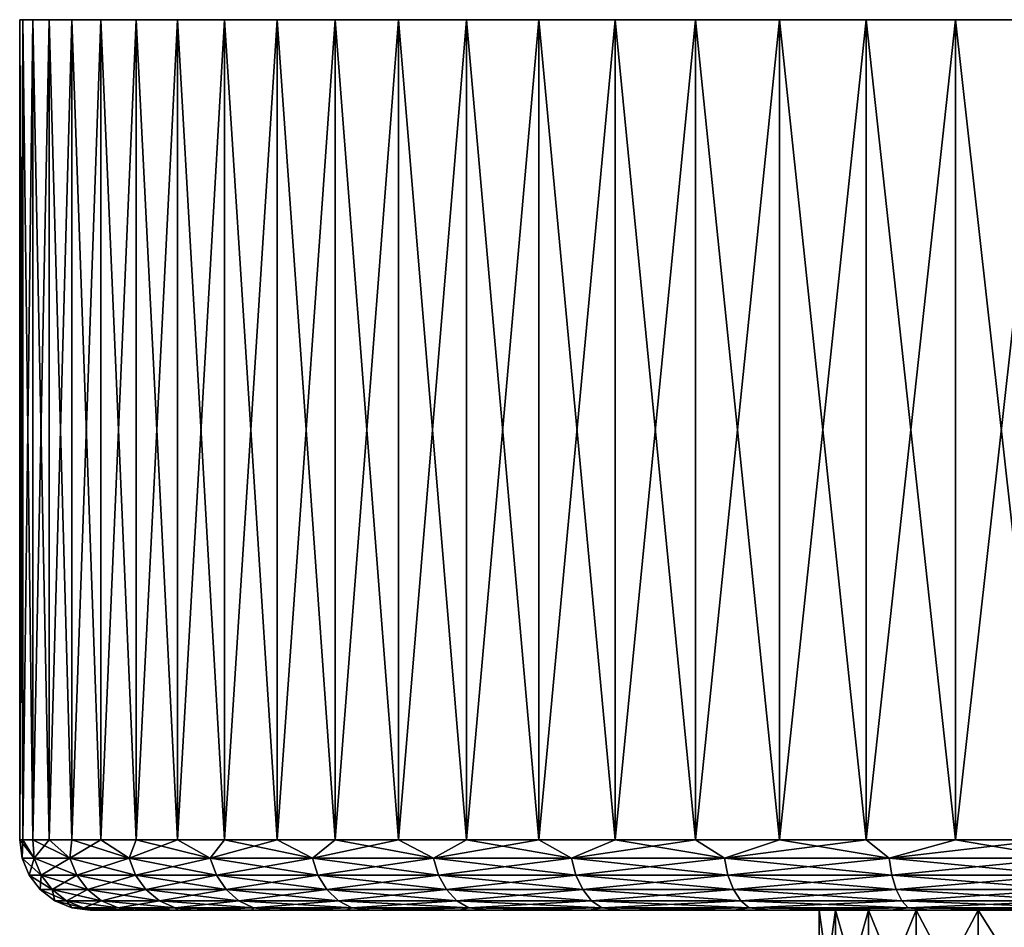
# Model space of a CAD drawing. Header units: metres. Extents: x -105 to 105, y -117 to 62.
# Tile 134 of 256: x -105 to -84, y 42 to 62. Entities that reach past the tile are written whole.
import ezdxf

# ---------------------------------------------------------------- set-up
doc = ezdxf.new("R2010")
doc.units = ezdxf.units.M
doc.layers.add('solid_509432_AD150_SW0001', color=7, linetype='CONTINUOUS')

msp = doc.modelspace()

# ---------------------------------------------------------------- linework, layer by layer
at = {"layer": 'solid_509432_AD150_SW0001'}
for points in [[(-104.930061, 61.700001, 2.497276), (-104.930061, 61.700001, -1.597273), (-105, 61.700001, 0.45)], [(-105, 44.200001, 0.45), (-105, 61.700001, 0.45), (-104.930061, 61.700001, -1.597273)], [(-104.930061, 44.200001, 2.497272), (-104.930061, 61.700001, 2.497276), (-105, 61.700001, 0.45)], [(-104.930061, 44.200001, 2.497272), (-105, 61.700001, 0.45), (-105, 44.200001, 0.45)], [(-105, 44.200001, 0.45), (-104.930061, 61.700001, -1.597273), (-104.930061, 44.200001, -1.597285)], [(-104.720581, 61.700001, 4.535006), (-104.720581, 61.700001, -3.635001), (-104.930061, 61.700001, -1.597273)], [(-104.930061, 44.200001, -1.597285), (-104.930061, 61.700001, -1.597273), (-104.720581, 61.700001, -3.635001)], [(-104.930061, 61.700001, 2.497276), (-104.720581, 61.700001, 4.535006), (-104.930061, 61.700001, -1.597273)], [(-104.930061, 44.200001, -1.597285), (-104.720581, 61.700001, -3.635001), (-104.720573, 44.200001, -3.635012)], [(-104.720581, 44.200001, 4.534999), (-104.720581, 61.700001, 4.535006), (-104.930061, 61.700001, 2.497276)], [(-104.930061, 44.200001, 2.497272), (-104.720581, 44.200001, 4.534999), (-104.930061, 61.700001, 2.497276)], [(-104.37252, 61.700001, 6.553691), (-104.37252, 61.700001, -5.653684), (-104.720581, 61.700001, -3.635001)], [(-104.720573, 44.200001, -3.635012), (-104.720581, 61.700001, -3.635001), (-104.37252, 61.700001, -5.653684)], [(-104.720581, 61.700001, 4.535006), (-104.37252, 61.700001, 6.553691), (-104.720581, 61.700001, -3.635001)], [(-104.37252, 44.200001, 6.553679), (-104.37252, 61.700001, 6.553691), (-104.720581, 61.700001, 4.535006)], [(-104.720581, 44.200001, 4.534999), (-104.37252, 44.200001, 6.553679), (-104.720581, 61.700001, 4.535006)], [(-104.720573, 44.200001, -3.635012), (-104.37252, 61.700001, -5.653684), (-104.37252, 44.200001, -5.653692)], [(-103.887512, 61.700001, 8.543917), (-103.88752, 61.700001, -7.643909), (-104.37252, 61.700001, -5.653684)], [(-104.37252, 44.200001, -5.653692), (-104.37252, 61.700001, -5.653684), (-103.88752, 61.700001, -7.643909)], [(-104.37252, 61.700001, 6.553691), (-103.887512, 61.700001, 8.543917), (-104.37252, 61.700001, -5.653684)], [(-104.37252, 44.200001, -5.653692), (-103.88752, 61.700001, -7.643909), (-103.887512, 44.200001, -7.643914)], [(-103.88752, 44.200001, 8.543902), (-103.887512, 61.700001, 8.543917), (-104.37252, 61.700001, 6.553691)], [(-104.37252, 44.200001, 6.553679), (-103.88752, 44.200001, 8.543902), (-104.37252, 61.700001, 6.553691)], [(-103.267822, 61.700001, 10.496404), (-103.267822, 61.700001, -9.596395), (-103.88752, 61.700001, -7.643909)], [(-103.887512, 44.200001, -7.643914), (-103.88752, 61.700001, -7.643909), (-103.267822, 61.700001, -9.596395)], [(-103.887512, 61.700001, 8.543917), (-103.267822, 61.700001, 10.496404), (-103.88752, 61.700001, -7.643909)], [(-103.88752, 44.200001, 8.543902), (-103.26783, 44.200001, 10.496387), (-103.887512, 61.700001, 8.543917)], [(-103.887512, 44.200001, -7.643914), (-103.267822, 61.700001, -9.596395), (-103.267822, 44.200001, -9.596399)], [(-103.26783, 44.200001, 10.496387), (-103.267822, 61.700001, 10.496404), (-103.887512, 61.700001, 8.543917)], [(-103.26783, 44.200001, 10.496387), (-102.516342, 44.200001, 12.402031), (-103.267822, 61.700001, 10.496404)], [(-102.516335, 61.700001, 12.402049), (-102.516335, 61.700001, -11.502039), (-103.267822, 61.700001, -9.596395)], [(-103.267822, 44.200001, -9.596399), (-103.267822, 61.700001, -9.596395), (-102.516335, 61.700001, -11.502039)], [(-103.267822, 61.700001, 10.496404), (-102.516335, 61.700001, 12.402049), (-103.267822, 61.700001, -9.596395)], [(-103.267822, 44.200001, -9.596399), (-102.516335, 61.700001, -11.502039), (-102.516335, 44.200001, -11.502043)], [(-102.516342, 44.200001, 12.402031), (-102.516335, 61.700001, 12.402049), (-103.267822, 61.700001, 10.496404)], [(-102.516342, 44.200001, 12.402031), (-101.636559, 44.200001, 14.251949), (-102.516335, 61.700001, 12.402049)], [(-101.636551, 61.700001, 14.251965), (-101.636551, 61.700001, -13.351955), (-102.516335, 61.700001, -11.502039)], [(-102.516335, 44.200001, -11.502043), (-102.516335, 61.700001, -11.502039), (-101.636551, 61.700001, -13.351955)], [(-102.516335, 61.700001, 12.402049), (-101.636551, 61.700001, 14.251965), (-102.516335, 61.700001, -11.502039)], [(-102.516335, 44.200001, -11.502043), (-101.636551, 61.700001, -13.351955), (-101.636551, 44.200001, -13.351961)], [(-101.636559, 44.200001, 14.251949), (-101.636551, 61.700001, 14.251965), (-102.516335, 61.700001, 12.402049)], [(-101.636559, 44.200001, 14.251949), (-100.632584, 44.200001, 16.037518), (-101.636551, 61.700001, 14.251965)], [(-100.632576, 61.700001, 16.037529), (-100.632584, 61.700001, -15.13752), (-101.636551, 61.700001, -13.351955)], [(-101.636551, 44.200001, -13.351961), (-101.636551, 61.700001, -13.351955), (-100.632584, 61.700001, -15.13752)], [(-101.636551, 61.700001, 14.251965), (-100.632576, 61.700001, 16.037529), (-101.636551, 61.700001, -13.351955)], [(-101.636551, 44.200001, -13.351961), (-100.632584, 61.700001, -15.13752), (-100.632576, 44.200001, -15.137527)], [(-100.632584, 44.200001, 16.037518), (-100.632576, 61.700001, 16.037529), (-101.636551, 61.700001, 14.251965)], [(-99.509087, 61.700001, 17.75042), (-99.509094, 61.700001, -16.85041), (-100.632584, 61.700001, -15.13752)], [(-100.632576, 44.200001, -15.137527), (-100.632584, 61.700001, -15.13752), (-99.509094, 61.700001, -16.85041)], [(-100.632576, 61.700001, 16.037529), (-99.509087, 61.700001, 17.75042), (-100.632584, 61.700001, -15.13752)], [(-100.632584, 44.200001, 16.037518), (-99.509102, 44.200001, 17.750408), (-100.632576, 61.700001, 16.037529)], [(-100.632576, 44.200001, -15.137527), (-99.509094, 61.700001, -16.85041), (-99.509094, 44.200001, -16.850418)], [(-99.509102, 44.200001, 17.750408), (-99.509087, 61.700001, 17.75042), (-100.632576, 61.700001, 16.037529)], [(-99.509102, 44.200001, 17.750408), (-98.271339, 44.200001, 19.382637), (-99.509087, 61.700001, 17.75042)], [(-98.271332, 61.700001, 19.382647), (-98.271339, 61.700001, -18.482637), (-99.509094, 61.700001, -16.85041)], [(-99.509094, 44.200001, -16.850418), (-99.509094, 61.700001, -16.85041), (-98.271339, 61.700001, -18.482637)], [(-99.509087, 61.700001, 17.75042), (-98.271332, 61.700001, 19.382647), (-99.509094, 61.700001, -16.85041)], [(-99.509094, 44.200001, -16.850418), (-98.271339, 61.700001, -18.482637), (-98.271332, 44.200001, -18.482647)], [(-98.271339, 44.200001, 19.382637), (-98.271332, 61.700001, 19.382647), (-99.509087, 61.700001, 17.75042)], [(-96.925072, 61.700001, 20.9266), (-96.925079, 61.700001, -20.026592), (-98.271339, 61.700001, -18.482637)], [(-98.271332, 44.200001, -18.482647), (-98.271339, 61.700001, -18.482637), (-96.925079, 61.700001, -20.026592)], [(-98.271332, 61.700001, 19.382647), (-96.925072, 61.700001, 20.9266), (-98.271339, 61.700001, -18.482637)], [(-98.271339, 44.200001, 19.382637), (-96.925079, 44.200001, 20.926592), (-98.271332, 61.700001, 19.382647)], [(-98.271332, 44.200001, -18.482647), (-96.925079, 61.700001, -20.026592), (-96.925072, 44.200001, -20.026602)], [(-96.925079, 44.200001, 20.926592), (-96.925072, 61.700001, 20.9266), (-98.271332, 61.700001, 19.382647)], [(-95.476593, 61.700001, 22.375082), (-95.476593, 61.700001, -21.475077), (-96.925079, 61.700001, -20.026592)], [(-96.925072, 44.200001, -20.026602), (-96.925079, 61.700001, -20.026592), (-95.476593, 61.700001, -21.475077)], [(-96.925072, 61.700001, 20.9266), (-95.476593, 61.700001, 22.375082), (-96.925079, 61.700001, -20.026592)], [(-96.925079, 44.200001, 20.926592), (-95.476593, 44.200001, 22.375076), (-96.925072, 61.700001, 20.9266)], [(-96.925072, 44.200001, -20.026602), (-95.476593, 61.700001, -21.475077), (-95.476585, 44.200001, -21.475086)], [(-95.476593, 44.200001, 22.375076), (-95.476593, 61.700001, 22.375082), (-96.925072, 61.700001, 20.9266)], [(-93.93264, 61.700001, 23.72134), (-93.93264, 61.700001, -22.821335), (-95.476593, 61.700001, -21.475077)], [(-95.476585, 44.200001, -21.475086), (-95.476593, 61.700001, -21.475077), (-93.93264, 61.700001, -22.821335)], [(-95.476593, 61.700001, 22.375082), (-93.93264, 61.700001, 23.72134), (-95.476593, 61.700001, -21.475077)], [(-93.93264, 44.200001, 23.721336), (-93.93264, 61.700001, 23.72134), (-95.476593, 61.700001, 22.375082)], [(-95.476593, 44.200001, 22.375076), (-93.93264, 44.200001, 23.721336), (-95.476593, 61.700001, 22.375082)], [(-95.476585, 44.200001, -21.475086), (-93.93264, 61.700001, -22.821335), (-93.932632, 44.200001, -22.821344)], [(-92.300407, 61.700001, 24.959097), (-92.300415, 61.700001, -24.059093), (-93.93264, 61.700001, -22.821335)], [(-93.932632, 44.200001, -22.821344), (-93.93264, 61.700001, -22.821335), (-92.300415, 61.700001, -24.059093)], [(-93.93264, 61.700001, 23.72134), (-92.300407, 61.700001, 24.959097), (-93.93264, 61.700001, -22.821335)], [(-92.300415, 44.200001, 24.959095), (-92.300407, 61.700001, 24.959097), (-93.93264, 61.700001, 23.72134)], [(-93.93264, 44.200001, 23.721336), (-92.300415, 44.200001, 24.959095), (-93.93264, 61.700001, 23.72134)], [(-93.932632, 44.200001, -22.821344), (-92.300415, 61.700001, -24.059093), (-92.3004, 44.200001, -24.059101)], [(-90.587524, 61.700001, 26.082581), (-90.587524, 61.700001, -25.182577), (-92.300415, 61.700001, -24.059093)], [(-92.3004, 44.200001, -24.059101), (-92.300415, 61.700001, -24.059093), (-90.587524, 61.700001, -25.182577)], [(-92.300407, 61.700001, 24.959097), (-90.587524, 61.700001, 26.082581), (-92.300415, 61.700001, -24.059093)], [(-92.300415, 44.200001, 24.959095), (-90.587524, 44.200001, 26.082581), (-92.300407, 61.700001, 24.959097)], [(-90.587524, 44.200001, 26.082581), (-90.587524, 61.700001, 26.082581), (-92.300407, 61.700001, 24.959097)], [(-92.3004, 44.200001, -24.059101), (-90.587524, 61.700001, -25.182577), (-90.587509, 44.200001, -25.182587)], [(-88.801956, 61.700001, 27.086554), (-88.801956, 61.700001, -26.186552), (-90.587524, 61.700001, -25.182577)], [(-90.587509, 44.200001, -25.182587), (-90.587524, 61.700001, -25.182577), (-88.801956, 61.700001, -26.186552)], [(-90.587524, 61.700001, 26.082581), (-88.801956, 61.700001, 27.086554), (-90.587524, 61.700001, -25.182577)], [(-88.801956, 44.200001, 27.086554), (-88.801956, 61.700001, 27.086554), (-90.587524, 61.700001, 26.082581)], [(-90.587524, 44.200001, 26.082581), (-88.801956, 44.200001, 27.086554), (-90.587524, 61.700001, 26.082581)], [(-90.587509, 44.200001, -25.182587), (-88.801956, 61.700001, -26.186552), (-88.801941, 44.200001, -26.18656)], [(-86.952042, 61.700001, 27.966335), (-86.952042, 61.700001, -27.066336), (-88.801956, 61.700001, -26.186552)], [(-88.801941, 44.200001, -26.18656), (-88.801956, 61.700001, -26.186552), (-86.952042, 61.700001, -27.066336)], [(-88.801956, 61.700001, 27.086554), (-86.952042, 61.700001, 27.966335), (-88.801956, 61.700001, -26.186552)], [(-86.952034, 44.200001, 27.966337), (-86.952042, 61.700001, 27.966335), (-88.801956, 61.700001, 27.086554)], [(-88.801956, 44.200001, 27.086554), (-86.952034, 44.200001, 27.966337), (-88.801956, 61.700001, 27.086554)], [(-88.801941, 44.200001, -26.18656), (-86.952042, 61.700001, -27.066336), (-86.952026, 44.200001, -27.066341)], [(-85.046394, 61.700001, 28.717825), (-85.046394, 61.700001, -27.817825), (-86.952042, 61.700001, -27.066336)], [(-86.952026, 44.200001, -27.066341), (-86.952042, 61.700001, -27.066336), (-85.046394, 61.700001, -27.817825)], [(-86.952042, 61.700001, 27.966335), (-85.046394, 61.700001, 28.717825), (-86.952042, 61.700001, -27.066336)], [(-85.046394, 44.200001, 28.717827), (-85.046394, 61.700001, 28.717825), (-86.952042, 61.700001, 27.966335)], [(-86.952034, 44.200001, 27.966337), (-85.046394, 44.200001, 28.717827), (-86.952042, 61.700001, 27.966335)], [(-86.952026, 44.200001, -27.066341), (-85.046394, 61.700001, -27.817825), (-85.046379, 44.200001, -27.817831)], [(-83.09391, 61.700001, 29.337517), (-83.09391, 61.700001, -28.437517), (-85.046394, 61.700001, -27.817825)], [(-85.046379, 44.200001, -27.817831), (-85.046394, 61.700001, -27.817825), (-83.09391, 61.700001, -28.437517)], [(-85.046394, 61.700001, 28.717825), (-83.09391, 61.700001, 29.337517), (-85.046394, 61.700001, -27.817825)], [(-83.09391, 44.200001, 29.337517), (-83.09391, 61.700001, 29.337517), (-85.046394, 61.700001, 28.717825)], [(-85.046394, 44.200001, 28.717827), (-83.09391, 44.200001, 29.337517), (-85.046394, 61.700001, 28.717825)], [(-85.046379, 44.200001, -27.817831), (-83.09391, 61.700001, -28.437517), (-83.093895, 44.200001, -28.437521)], [(-104.948891, 43.811771, 0.45), (-105, 44.200001, 0.45), (-104.930061, 44.200001, -1.597285)], [(-104.692673, 43.811771, 4.359114), (-105, 44.200001, 0.45), (-104.948891, 43.811771, 0.45)], [(-104.692673, 43.811771, 4.359114), (-104.930061, 44.200001, 2.497272), (-105, 44.200001, 0.45)], [(-104.692673, 43.811771, -3.459114), (-104.948891, 43.811771, 0.45), (-104.930061, 44.200001, -1.597285)], [(-104.692673, 43.811771, -3.459114), (-104.930061, 44.200001, -1.597285), (-104.720573, 44.200001, -3.635012)], [(-104.692673, 43.811771, 4.359114), (-104.720581, 44.200001, 4.534999), (-104.930061, 44.200001, 2.497272)], [(-103.928406, 43.811771, 8.201343), (-104.37252, 44.200001, 6.553679), (-104.720581, 44.200001, 4.534999)], [(-104.692673, 43.811771, 4.359114), (-103.928406, 43.811771, 8.201343), (-104.720581, 44.200001, 4.534999)], [(-104.692673, 43.811771, -3.459114), (-104.720573, 44.200001, -3.635012), (-104.37252, 44.200001, -5.653692)], [(-103.928406, 43.811771, -7.301343), (-104.692673, 43.811771, -3.459114), (-104.37252, 44.200001, -5.653692)], [(-103.928406, 43.811771, -7.301343), (-104.37252, 44.200001, -5.653692), (-103.887512, 44.200001, -7.643914)], [(-103.928406, 43.811771, 8.201343), (-103.88752, 44.200001, 8.543902), (-104.37252, 44.200001, 6.553679)], [(-103.928406, 43.811771, -7.301343), (-103.887512, 44.200001, -7.643914), (-103.267822, 44.200001, -9.596399)], [(-102.669167, 43.811771, -11.010943), (-103.928406, 43.811771, -7.301343), (-103.267822, 44.200001, -9.596399)], [(-103.928406, 43.811771, 8.201343), (-102.669167, 43.811771, 11.910944), (-103.88752, 44.200001, 8.543902)], [(-102.669167, 43.811771, 11.910944), (-103.26783, 44.200001, 10.496387), (-103.88752, 44.200001, 8.543902)], [(-102.669167, 43.811771, 11.910944), (-102.516342, 44.200001, 12.402031), (-103.26783, 44.200001, 10.496387)], [(-102.669167, 43.811771, -11.010943), (-103.267822, 44.200001, -9.596399), (-102.516335, 44.200001, -11.502043)], [(-102.669167, 43.811771, -11.010943), (-102.516335, 44.200001, -11.502043), (-101.636551, 44.200001, -13.351961)], [(-100.936501, 43.811771, -14.524445), (-102.669167, 43.811771, -11.010943), (-101.636551, 44.200001, -13.351961)], [(-102.669167, 43.811771, 11.910944), (-100.936501, 43.811771, 15.424444), (-102.516342, 44.200001, 12.402031)], [(-100.936501, 43.811771, 15.424444), (-101.636559, 44.200001, 14.251949), (-102.516342, 44.200001, 12.402031)], [(-100.936501, 43.811771, 15.424444), (-100.632584, 44.200001, 16.037518), (-101.636559, 44.200001, 14.251949)], [(-100.936501, 43.811771, -14.524445), (-101.636551, 44.200001, -13.351961), (-100.632576, 44.200001, -15.137527)], [(-100.936501, 43.811771, -14.524445), (-100.632576, 44.200001, -15.137527), (-99.509094, 44.200001, -16.850418)], [(-98.760048, 43.811771, -17.781729), (-100.936501, 43.811771, -14.524445), (-99.509094, 44.200001, -16.850418)], [(-100.936501, 43.811771, 15.424444), (-98.760048, 43.811771, 18.681728), (-100.632584, 44.200001, 16.037518)], [(-98.760048, 43.811771, 18.681728), (-99.509102, 44.200001, 17.750408), (-100.632584, 44.200001, 16.037518)], [(-98.760048, 43.811771, 18.681728), (-98.271339, 44.200001, 19.382637), (-99.509102, 44.200001, 17.750408)], [(-98.760048, 43.811771, -17.781729), (-99.509094, 44.200001, -16.850418), (-98.271332, 44.200001, -18.482647)], [(-98.760048, 43.811771, -17.781729), (-98.271332, 44.200001, -18.482647), (-96.925072, 44.200001, -20.026602)], [(-96.177063, 43.811771, -20.727062), (-98.760048, 43.811771, -17.781729), (-96.925072, 44.200001, -20.026602)], [(-98.760048, 43.811771, 18.681728), (-96.177063, 43.811771, 21.627062), (-98.271339, 44.200001, 19.382637)], [(-96.177063, 43.811771, 21.627062), (-96.925079, 44.200001, 20.926592), (-98.271339, 44.200001, 19.382637)], [(-96.177063, 43.811771, 21.627062), (-95.476593, 44.200001, 22.375076), (-96.925079, 44.200001, 20.926592)], [(-96.177063, 43.811771, -20.727062), (-96.925072, 44.200001, -20.026602), (-95.476585, 44.200001, -21.475086)], [(-96.177063, 43.811771, -20.727062), (-95.476585, 44.200001, -21.475086), (-93.932632, 44.200001, -22.821344)], [(-93.231728, 43.811771, -23.310051), (-96.177063, 43.811771, -20.727062), (-93.932632, 44.200001, -22.821344)], [(-96.177063, 43.811771, 21.627062), (-93.231728, 43.811771, 24.210051), (-95.476593, 44.200001, 22.375076)], [(-93.231728, 43.811771, 24.210051), (-93.93264, 44.200001, 23.721336), (-95.476593, 44.200001, 22.375076)], [(-93.231728, 43.811771, 24.210051), (-92.300415, 44.200001, 24.959095), (-93.93264, 44.200001, 23.721336)], [(-93.231728, 43.811771, -23.310051), (-93.932632, 44.200001, -22.821344), (-92.3004, 44.200001, -24.059101)], [(-93.231728, 43.811771, -23.310051), (-92.3004, 44.200001, -24.059101), (-90.587509, 44.200001, -25.182587)], [(-89.974442, 43.811771, -25.486498), (-93.231728, 43.811771, -23.310051), (-90.587509, 44.200001, -25.182587)], [(-93.231728, 43.811771, 24.210051), (-89.974442, 43.811771, 26.386499), (-92.300415, 44.200001, 24.959095)], [(-89.974442, 43.811771, 26.386499), (-90.587524, 44.200001, 26.082581), (-92.300415, 44.200001, 24.959095)], [(-89.974442, 43.811771, 26.386499), (-88.801956, 44.200001, 27.086554), (-90.587524, 44.200001, 26.082581)], [(-89.974442, 43.811771, -25.486498), (-90.587509, 44.200001, -25.182587), (-88.801941, 44.200001, -26.18656)], [(-89.974442, 43.811771, -25.486498), (-88.801941, 44.200001, -26.18656), (-86.952026, 44.200001, -27.066341)], [(-86.460945, 43.811771, -27.219166), (-89.974442, 43.811771, -25.486498), (-86.952026, 44.200001, -27.066341)], [(-89.974442, 43.811771, 26.386499), (-86.460945, 43.811771, 28.119165), (-88.801956, 44.200001, 27.086554)], [(-86.460945, 43.811771, 28.119165), (-86.952034, 44.200001, 27.966337), (-88.801956, 44.200001, 27.086554)], [(-86.460945, 43.811771, 28.119165), (-85.046394, 44.200001, 28.717827), (-86.952034, 44.200001, 27.966337)], [(-86.460945, 43.811771, -27.219166), (-86.952026, 44.200001, -27.066341), (-85.046379, 44.200001, -27.817831)], [(-86.460945, 43.811771, -27.219166), (-85.046379, 44.200001, -27.817831), (-83.093895, 44.200001, -28.437521)], [(-82.751343, 43.811771, -28.478405), (-86.460945, 43.811771, -27.219166), (-83.093895, 44.200001, -28.437521)], [(-86.460945, 43.811771, 28.119165), (-82.751343, 43.811771, 29.378405), (-85.046394, 44.200001, 28.717827)], [(-82.751343, 43.811771, 29.378405), (-83.09391, 44.200001, 29.337517), (-85.046394, 44.200001, 28.717827)], [(-104.798843, 43.449661, 0.45), (-104.948891, 43.811771, 0.45), (-104.692673, 43.811771, -3.459114)], [(-104.543907, 43.449661, 4.33953), (-104.948891, 43.811771, 0.45), (-104.798843, 43.449661, 0.45)], [(-104.543907, 43.449661, 4.33953), (-104.692673, 43.811771, 4.359114), (-104.948891, 43.811771, 0.45)], [(-104.543907, 43.449661, -3.439529), (-104.798843, 43.449661, 0.45), (-104.692673, 43.811771, -3.459114)], [(-104.543907, 43.449661, -3.439529), (-104.692673, 43.811771, -3.459114), (-103.928406, 43.811771, -7.301343)], [(-103.78347, 43.449661, 8.162508), (-103.928406, 43.811771, 8.201343), (-104.692673, 43.811771, 4.359114)], [(-103.78347, 43.449661, 8.162508), (-104.692673, 43.811771, 4.359114), (-104.543907, 43.449661, 4.33953)], [(-104.543907, 43.449661, -3.439529), (-103.928406, 43.811771, -7.301343), (-103.78347, 43.449661, -7.262508)], [(-103.78347, 43.449661, -7.262508), (-103.928406, 43.811771, -7.301343), (-102.669167, 43.811771, -11.010943)], [(-102.53054, 43.449661, 11.853523), (-102.669167, 43.811771, 11.910944), (-103.928406, 43.811771, 8.201343)], [(-102.53054, 43.449661, 11.853523), (-103.928406, 43.811771, 8.201343), (-103.78347, 43.449661, 8.162508)], [(-103.78347, 43.449661, -7.262508), (-102.669167, 43.811771, -11.010943), (-102.53054, 43.449661, -10.953523)], [(-102.53054, 43.449661, -10.953523), (-102.669167, 43.811771, -11.010943), (-100.936501, 43.811771, -14.524445)], [(-100.806557, 43.449661, 15.349421), (-100.936501, 43.811771, 15.424444), (-102.669167, 43.811771, 11.910944)], [(-100.806557, 43.449661, 15.349421), (-102.669167, 43.811771, 11.910944), (-102.53054, 43.449661, 11.853523)], [(-102.53054, 43.449661, -10.953523), (-100.936501, 43.811771, -14.524445), (-100.806557, 43.449661, -14.449421)], [(-100.806557, 43.449661, -14.449421), (-100.936501, 43.811771, -14.524445), (-98.760048, 43.811771, -17.781729)], [(-98.641014, 43.449661, 18.590385), (-98.760048, 43.811771, 18.681728), (-100.936501, 43.811771, 15.424444)], [(-98.641014, 43.449661, 18.590385), (-100.936501, 43.811771, 15.424444), (-100.806557, 43.449661, 15.349421)], [(-100.806557, 43.449661, -14.449421), (-98.760048, 43.811771, -17.781729), (-98.641014, 43.449661, -17.690386)], [(-98.641014, 43.449661, -17.690386), (-98.760048, 43.811771, -17.781729), (-96.177063, 43.811771, -20.727062)], [(-96.070961, 43.449661, 21.520964), (-96.177063, 43.811771, 21.627062), (-98.760048, 43.811771, 18.681728)], [(-96.070961, 43.449661, 21.520964), (-98.760048, 43.811771, 18.681728), (-98.641014, 43.449661, 18.590385)], [(-98.641014, 43.449661, -17.690386), (-96.177063, 43.811771, -20.727062), (-96.070961, 43.449661, -20.620962)], [(-96.070961, 43.449661, -20.620962), (-96.177063, 43.811771, -20.727062), (-93.231728, 43.811771, -23.310051)], [(-93.140388, 43.449661, 24.091011), (-93.231728, 43.811771, 24.210051), (-96.177063, 43.811771, 21.627062)], [(-93.140388, 43.449661, 24.091011), (-96.177063, 43.811771, 21.627062), (-96.070961, 43.449661, 21.520964)], [(-96.070961, 43.449661, -20.620962), (-93.231728, 43.811771, -23.310051), (-93.140388, 43.449661, -23.191011)], [(-93.140388, 43.449661, -23.191011), (-93.231728, 43.811771, -23.310051), (-89.974442, 43.811771, -25.486498)], [(-89.899422, 43.449661, 26.256554), (-89.974442, 43.811771, 26.386499), (-93.231728, 43.811771, 24.210051)], [(-89.899422, 43.449661, 26.256554), (-93.231728, 43.811771, 24.210051), (-93.140388, 43.449661, 24.091011)], [(-93.140388, 43.449661, -23.191011), (-89.974442, 43.811771, -25.486498), (-89.899422, 43.449661, -25.356554)], [(-89.899422, 43.449661, -25.356554), (-89.974442, 43.811771, -25.486498), (-86.460945, 43.811771, -27.219166)], [(-86.403526, 43.449661, 27.980539), (-86.460945, 43.811771, 28.119165), (-89.974442, 43.811771, 26.386499)], [(-86.403526, 43.449661, 27.980539), (-89.974442, 43.811771, 26.386499), (-89.899422, 43.449661, 26.256554)], [(-89.899422, 43.449661, -25.356554), (-86.460945, 43.811771, -27.219166), (-86.403526, 43.449661, -27.08054)], [(-86.403526, 43.449661, -27.08054), (-86.460945, 43.811771, -27.219166), (-82.751343, 43.811771, -28.478405)], [(-82.712509, 43.449661, 29.233471), (-82.751343, 43.811771, 29.378405), (-86.460945, 43.811771, 28.119165)], [(-82.712509, 43.449661, 29.233471), (-86.460945, 43.811771, 28.119165), (-86.403526, 43.449661, 27.980539)], [(-86.403526, 43.449661, -27.08054), (-82.751343, 43.811771, -28.478405), (-82.712509, 43.449661, -28.333471)], [(-104.543907, 43.449661, -3.439529), (-104.560104, 43.138786, 0.45), (-104.798843, 43.449661, 0.45)], [(-104.307213, 43.138786, 4.308368), (-104.798843, 43.449661, 0.45), (-104.560104, 43.138786, 0.45)], [(-104.543907, 43.449661, 4.33953), (-104.798843, 43.449661, 0.45), (-104.307213, 43.138786, 4.308368)], [(-104.543907, 43.449661, -3.439529), (-104.307213, 43.138786, -3.408368), (-104.560104, 43.138786, 0.45)], [(-104.543907, 43.449661, -3.439529), (-103.78347, 43.449661, -7.262508), (-104.307213, 43.138786, -3.408368)], [(-104.543907, 43.449661, 4.33953), (-104.307213, 43.138786, 4.308368), (-103.552872, 43.138786, 8.100718)], [(-103.78347, 43.449661, 8.162508), (-104.543907, 43.449661, 4.33953), (-103.552872, 43.138786, 8.100718)], [(-103.78347, 43.449661, -7.262508), (-103.552872, 43.138786, -7.200718), (-104.307213, 43.138786, -3.408368)], [(-103.78347, 43.449661, -7.262508), (-102.53054, 43.449661, -10.953523), (-103.552872, 43.138786, -7.200718)], [(-103.78347, 43.449661, 8.162508), (-103.552872, 43.138786, 8.100718), (-102.309975, 43.138786, 11.762162)], [(-102.53054, 43.449661, 11.853523), (-103.78347, 43.449661, 8.162508), (-102.309975, 43.138786, 11.762162)], [(-102.53054, 43.449661, -10.953523), (-102.309975, 43.138786, -10.862163), (-103.552872, 43.138786, -7.200718)], [(-102.53054, 43.449661, -10.953523), (-100.806557, 43.449661, -14.449421), (-102.309975, 43.138786, -10.862163)], [(-102.53054, 43.449661, 11.853523), (-102.309975, 43.138786, 11.762162), (-100.5998, 43.138786, 15.230052)], [(-100.806557, 43.449661, 15.349421), (-102.53054, 43.449661, 11.853523), (-100.5998, 43.138786, 15.230052)], [(-100.806557, 43.449661, -14.449421), (-100.5998, 43.138786, -14.330052), (-102.309975, 43.138786, -10.862163)], [(-100.806557, 43.449661, -14.449421), (-98.641014, 43.449661, -17.690386), (-100.5998, 43.138786, -14.330052)], [(-100.806557, 43.449661, 15.349421), (-100.5998, 43.138786, 15.230052), (-98.451607, 43.138786, 18.445051)], [(-98.641014, 43.449661, 18.590385), (-100.806557, 43.449661, 15.349421), (-98.451607, 43.138786, 18.445051)], [(-98.641014, 43.449661, -17.690386), (-98.451607, 43.138786, -17.545052), (-100.5998, 43.138786, -14.330052)], [(-98.641014, 43.449661, -17.690386), (-96.070961, 43.449661, -20.620962), (-98.451607, 43.138786, -17.545052)], [(-98.641014, 43.449661, 18.590385), (-98.451607, 43.138786, 18.445051), (-95.902153, 43.138786, 21.35215)], [(-96.070961, 43.449661, 21.520964), (-98.641014, 43.449661, 18.590385), (-95.902153, 43.138786, 21.35215)], [(-96.070961, 43.449661, -20.620962), (-95.902153, 43.138786, -20.45215), (-98.451607, 43.138786, -17.545052)], [(-96.070961, 43.449661, -20.620962), (-93.140388, 43.449661, -23.191011), (-95.902153, 43.138786, -20.45215)], [(-96.070961, 43.449661, 21.520964), (-95.902153, 43.138786, 21.35215), (-92.995049, 43.138786, 23.901608)], [(-93.140388, 43.449661, 24.091011), (-96.070961, 43.449661, 21.520964), (-92.995049, 43.138786, 23.901608)], [(-93.140388, 43.449661, -23.191011), (-92.995049, 43.138786, -23.001608), (-95.902153, 43.138786, -20.45215)], [(-93.140388, 43.449661, -23.191011), (-89.899422, 43.449661, -25.356554), (-92.995049, 43.138786, -23.001608)], [(-93.140388, 43.449661, 24.091011), (-92.995049, 43.138786, 23.901608), (-89.780052, 43.138786, 26.049801)], [(-89.899422, 43.449661, 26.256554), (-93.140388, 43.449661, 24.091011), (-89.780052, 43.138786, 26.049801)], [(-89.899422, 43.449661, -25.356554), (-89.780052, 43.138786, -25.149801), (-92.995049, 43.138786, -23.001608)], [(-89.899422, 43.449661, -25.356554), (-86.403526, 43.449661, -27.08054), (-89.780052, 43.138786, -25.149801)], [(-89.899422, 43.449661, 26.256554), (-89.780052, 43.138786, 26.049801), (-86.312164, 43.138786, 27.759975)], [(-86.403526, 43.449661, 27.980539), (-89.899422, 43.449661, 26.256554), (-86.312164, 43.138786, 27.759975)], [(-86.403526, 43.449661, -27.08054), (-86.312164, 43.138786, -26.859976), (-89.780052, 43.138786, -25.149801)], [(-86.403526, 43.449661, -27.08054), (-82.712509, 43.449661, -28.333471), (-86.312164, 43.138786, -26.859976)], [(-86.403526, 43.449661, 27.980539), (-86.312164, 43.138786, 27.759975), (-82.650719, 43.138786, 29.002869)], [(-82.712509, 43.449661, 29.233471), (-86.403526, 43.449661, 27.980539), (-82.650719, 43.138786, 29.002869)], [(-82.712509, 43.449661, -28.333471), (-82.650719, 43.138786, -28.102869), (-86.312164, 43.138786, -26.859976)], [(-104.307213, 43.138786, -3.408368), (-104.248978, 42.900372, 0.45), (-104.560104, 43.138786, 0.45)], [(-103.998749, 42.900372, 4.267758), (-104.560104, 43.138786, 0.45), (-104.248978, 42.900372, 0.45)], [(-104.307213, 43.138786, 4.308368), (-104.560104, 43.138786, 0.45), (-103.998749, 42.900372, 4.267758)], [(-104.307213, 43.138786, -3.408368), (-103.998749, 42.900372, -3.367758), (-104.248978, 42.900372, 0.45)], [(-104.307213, 43.138786, -3.408368), (-103.552872, 43.138786, -7.200718), (-103.998749, 42.900372, -3.367758)], [(-104.307213, 43.138786, 4.308368), (-103.998749, 42.900372, 4.267758), (-103.252342, 42.900372, 8.020193)], [(-103.552872, 43.138786, 8.100718), (-104.307213, 43.138786, 4.308368), (-103.252342, 42.900372, 8.020193)], [(-103.552872, 43.138786, -7.200718), (-103.252342, 42.900372, -7.120193), (-103.998749, 42.900372, -3.367758)], [(-103.552872, 43.138786, -7.200718), (-102.309975, 43.138786, -10.862163), (-103.252342, 42.900372, -7.120193)], [(-103.552872, 43.138786, 8.100718), (-103.252342, 42.900372, 8.020193), (-102.022537, 42.900372, 11.6431)], [(-102.309975, 43.138786, 11.762162), (-103.552872, 43.138786, 8.100718), (-102.022537, 42.900372, 11.6431)], [(-102.309975, 43.138786, -10.862163), (-102.022537, 42.900372, -10.7431), (-103.252342, 42.900372, -7.120193)], [(-102.309975, 43.138786, -10.862163), (-100.5998, 43.138786, -14.330052), (-102.022537, 42.900372, -10.7431)], [(-102.309975, 43.138786, 11.762162), (-102.022537, 42.900372, 11.6431), (-100.33036, 42.900372, 15.07449)], [(-100.5998, 43.138786, 15.230052), (-102.309975, 43.138786, 11.762162), (-100.33036, 42.900372, 15.07449)], [(-100.5998, 43.138786, -14.330052), (-100.33036, 42.900372, -14.17449), (-102.022537, 42.900372, -10.7431)], [(-100.5998, 43.138786, -14.330052), (-98.451607, 43.138786, -17.545052), (-100.33036, 42.900372, -14.17449)], [(-100.5998, 43.138786, 15.230052), (-100.33036, 42.900372, 15.07449), (-98.204773, 42.900372, 18.255651)], [(-98.451607, 43.138786, 18.445051), (-100.5998, 43.138786, 15.230052), (-98.204773, 42.900372, 18.255651)], [(-98.451607, 43.138786, -17.545052), (-98.204773, 42.900372, -17.35565), (-100.33036, 42.900372, -14.17449)], [(-98.451607, 43.138786, -17.545052), (-95.902153, 43.138786, -20.45215), (-98.204773, 42.900372, -17.35565)], [(-98.451607, 43.138786, 18.445051), (-98.204773, 42.900372, 18.255651), (-95.682152, 42.900372, 21.132153)], [(-95.902153, 43.138786, 21.35215), (-98.451607, 43.138786, 18.445051), (-95.682152, 42.900372, 21.132153)], [(-95.902153, 43.138786, -20.45215), (-95.682152, 42.900372, -20.232151), (-98.204773, 42.900372, -17.35565)], [(-95.902153, 43.138786, -20.45215), (-92.995049, 43.138786, -23.001608), (-95.682152, 42.900372, -20.232151)], [(-95.902153, 43.138786, 21.35215), (-95.682152, 42.900372, 21.132153), (-92.805649, 42.900372, 23.654776)], [(-92.995049, 43.138786, 23.901608), (-95.902153, 43.138786, 21.35215), (-92.805649, 42.900372, 23.654776)], [(-92.995049, 43.138786, -23.001608), (-92.805649, 42.900372, -22.754776), (-95.682152, 42.900372, -20.232151)], [(-92.995049, 43.138786, -23.001608), (-89.780052, 43.138786, -25.149801), (-92.805649, 42.900372, -22.754776)], [(-92.995049, 43.138786, 23.901608), (-92.805649, 42.900372, 23.654776), (-89.624489, 42.900372, 25.780359)], [(-89.780052, 43.138786, 26.049801), (-92.995049, 43.138786, 23.901608), (-89.624489, 42.900372, 25.780359)], [(-89.780052, 43.138786, -25.149801), (-89.624489, 42.900372, -24.88036), (-92.805649, 42.900372, -22.754776)], [(-89.780052, 43.138786, -25.149801), (-86.312164, 43.138786, -26.859976), (-89.624489, 42.900372, -24.88036)], [(-89.780052, 43.138786, 26.049801), (-89.624489, 42.900372, 25.780359), (-86.1931, 42.900372, 27.472534)], [(-86.312164, 43.138786, 27.759975), (-89.780052, 43.138786, 26.049801), (-86.1931, 42.900372, 27.472534)], [(-86.312164, 43.138786, -26.859976), (-86.1931, 42.900372, -26.572533), (-89.624489, 42.900372, -24.88036)], [(-86.312164, 43.138786, -26.859976), (-82.650719, 43.138786, -28.102869), (-86.1931, 42.900372, -26.572533)], [(-86.312164, 43.138786, 27.759975), (-86.1931, 42.900372, 27.472534), (-82.57019, 42.900372, 28.702345)], [(-82.650719, 43.138786, 29.002869), (-86.312164, 43.138786, 27.759975), (-82.57019, 42.900372, 28.702345)], [(-82.650719, 43.138786, -28.102869), (-82.57019, 42.900372, -27.802345), (-86.1931, 42.900372, -26.572533)], [(-103.998749, 42.900372, -3.367758), (-103.886711, 42.750706, 0.45), (-104.248978, 42.900372, 0.45)], [(-103.63958, 42.750706, 4.220472), (-104.248978, 42.900372, 0.45), (-103.886711, 42.750706, 0.45)], [(-103.998749, 42.900372, 4.267758), (-104.248978, 42.900372, 0.45), (-103.63958, 42.750706, 4.220472)], [(-103.998749, 42.900372, -3.367758), (-103.63958, 42.750706, -3.320472), (-103.886711, 42.750706, 0.45)], [(-103.998749, 42.900372, -3.367758), (-103.252342, 42.900372, -7.120193), (-103.63958, 42.750706, -3.320472)], [(-103.998749, 42.900372, 4.267758), (-103.63958, 42.750706, 4.220472), (-102.90242, 42.750706, 7.926431)], [(-103.252342, 42.900372, 8.020193), (-103.998749, 42.900372, 4.267758), (-102.90242, 42.750706, 7.926431)], [(-103.252342, 42.900372, -7.120193), (-102.90242, 42.750706, -7.026431), (-103.63958, 42.750706, -3.320472)], [(-103.252342, 42.900372, -7.120193), (-102.022537, 42.900372, -10.7431), (-102.90242, 42.750706, -7.026431)], [(-103.252342, 42.900372, 8.020193), (-102.90242, 42.750706, 7.926431), (-101.687843, 42.750706, 11.504466)], [(-102.022537, 42.900372, 11.6431), (-103.252342, 42.900372, 8.020193), (-101.687843, 42.750706, 11.504466)], [(-102.022537, 42.900372, -10.7431), (-101.687843, 42.750706, -10.604465), (-102.90242, 42.750706, -7.026431)], [(-102.022537, 42.900372, -10.7431), (-100.33036, 42.900372, -14.17449), (-101.687843, 42.750706, -10.604465)], [(-102.022537, 42.900372, 11.6431), (-101.687843, 42.750706, 11.504466), (-100.016624, 42.750706, 14.893355)], [(-100.33036, 42.900372, 15.07449), (-102.022537, 42.900372, 11.6431), (-100.016624, 42.750706, 14.893355)], [(-100.33036, 42.900372, -14.17449), (-100.016624, 42.750706, -13.993356), (-101.687843, 42.750706, -10.604465)], [(-100.33036, 42.900372, -14.17449), (-98.204773, 42.900372, -17.35565), (-100.016624, 42.750706, -13.993356)], [(-100.33036, 42.900372, 15.07449), (-100.016624, 42.750706, 14.893355), (-97.917366, 42.750706, 18.035116)], [(-98.204773, 42.900372, 18.255651), (-100.33036, 42.900372, 15.07449), (-97.917366, 42.750706, 18.035116)], [(-98.204773, 42.900372, -17.35565), (-97.917366, 42.750706, -17.135115), (-100.016624, 42.750706, -13.993356)], [(-98.204773, 42.900372, -17.35565), (-95.682152, 42.900372, -20.232151), (-97.917366, 42.750706, -17.135115)], [(-98.204773, 42.900372, 18.255651), (-97.917366, 42.750706, 18.035116), (-95.425987, 42.750706, 20.87599)], [(-95.682152, 42.900372, 21.132153), (-98.204773, 42.900372, 18.255651), (-95.425987, 42.750706, 20.87599)], [(-95.682152, 42.900372, -20.232151), (-95.425987, 42.750706, -19.975988), (-97.917366, 42.750706, -17.135115)], [(-95.682152, 42.900372, -20.232151), (-92.805649, 42.900372, -22.754776), (-95.425987, 42.750706, -19.975988)], [(-95.682152, 42.900372, 21.132153), (-95.425987, 42.750706, 20.87599), (-92.585114, 42.750706, 23.367369)], [(-92.805649, 42.900372, 23.654776), (-95.682152, 42.900372, 21.132153), (-92.585114, 42.750706, 23.367369)], [(-92.805649, 42.900372, -22.754776), (-92.585114, 42.750706, -22.467369), (-95.425987, 42.750706, -19.975988)], [(-92.805649, 42.900372, -22.754776), (-89.624489, 42.900372, -24.88036), (-92.585114, 42.750706, -22.467369)], [(-92.805649, 42.900372, 23.654776), (-92.585114, 42.750706, 23.367369), (-89.443352, 42.750706, 25.466625)], [(-89.624489, 42.900372, 25.780359), (-92.805649, 42.900372, 23.654776), (-89.443352, 42.750706, 25.466625)], [(-89.624489, 42.900372, -24.88036), (-89.443352, 42.750706, -24.566626), (-92.585114, 42.750706, -22.467369)], [(-89.624489, 42.900372, -24.88036), (-86.1931, 42.900372, -26.572533), (-89.443352, 42.750706, -24.566626)], [(-89.624489, 42.900372, 25.780359), (-89.443352, 42.750706, 25.466625), (-86.054466, 42.750706, 27.13784)], [(-86.1931, 42.900372, 27.472534), (-89.624489, 42.900372, 25.780359), (-86.054466, 42.750706, 27.13784)], [(-86.1931, 42.900372, -26.572533), (-86.054466, 42.750706, -26.237841), (-89.443352, 42.750706, -24.566626)], [(-86.1931, 42.900372, -26.572533), (-82.57019, 42.900372, -27.802345), (-86.054466, 42.750706, -26.237841)], [(-86.1931, 42.900372, 27.472534), (-86.054466, 42.750706, 27.13784), (-82.476433, 42.750706, 28.352421)], [(-82.57019, 42.900372, 28.702345), (-86.1931, 42.900372, 27.472534), (-82.476433, 42.750706, 28.352421)], [(-82.57019, 42.900372, -27.802345), (-82.476433, 42.750706, -27.452421), (-86.054466, 42.750706, -26.237841)], [(-103.886711, 42.750706, 0.45), (-103.499947, 42.700001, 0.45), (-103.251602, 42.700001, 4.204594)], [(-103.886711, 42.750706, 0.45), (-103.63958, 42.750706, -3.320472), (-103.499947, 42.700001, 0.45)], [(-103.63958, 42.750706, 4.220472), (-103.886711, 42.750706, 0.45), (-103.251602, 42.700001, 4.204594)], [(-103.63958, 42.750706, -3.320472), (-103.467712, 42.700001, -0.906768), (-103.499947, 42.700001, 0.45)], [(-102.90242, 42.750706, 7.926431), (-103.63958, 42.750706, 4.220472), (-103.251602, 42.700001, 4.204594)], [(-103.63958, 42.750706, -3.320472), (-102.730827, 42.700001, -6.126024), (-103.297379, 42.700001, -2.943319)], [(-103.63958, 42.750706, -3.320472), (-102.90242, 42.750706, -7.026431), (-102.730827, 42.700001, -6.126024)], [(-103.63958, 42.750706, -3.320472), (-103.297379, 42.700001, -2.943319), (-103.467712, 42.700001, -0.906768)], [(-87.602203, 42.700001, 3.641311), (-103.251602, 42.700001, 4.204594), (-103.499947, 42.700001, 0.45)], [(-87.955597, 42.700001, -0.623532), (-103.499947, 42.700001, 0.45), (-103.467712, 42.700001, -0.906768)], [(-87.955597, 42.700001, 1.523531), (-87.602203, 42.700001, 3.641311), (-103.499947, 42.700001, 0.45)], [(-87.955597, 42.700001, -0.623532), (-87.955597, 42.700001, 1.523531), (-103.499947, 42.700001, 0.45)], [(-87.602203, 42.700001, -2.741311), (-103.467712, 42.700001, -0.906768), (-103.297379, 42.700001, -2.943319)], [(-87.602203, 42.700001, -2.741311), (-87.955597, 42.700001, -0.623532), (-103.467712, 42.700001, -0.906768)], [(-86.905052, 42.700001, -4.77204), (-103.297379, 42.700001, -2.943319), (-102.730827, 42.700001, -6.126024)], [(-86.905052, 42.700001, -4.77204), (-87.602203, 42.700001, -2.741311), (-103.297379, 42.700001, -2.943319)], [(-102.90242, 42.750706, 7.926431), (-103.251602, 42.700001, 4.204594), (-102.510048, 42.700001, 7.896296)], [(-85.883163, 42.700001, 7.560326), (-102.510048, 42.700001, 7.896296), (-103.251602, 42.700001, 4.204594)], [(-86.905052, 42.700001, 5.67204), (-85.883163, 42.700001, 7.560326), (-103.251602, 42.700001, 4.204594)], [(-87.602203, 42.700001, 3.641311), (-86.905052, 42.700001, 5.67204), (-103.251602, 42.700001, 4.204594)], [(-101.687843, 42.750706, 11.504466), (-102.90242, 42.750706, 7.926431), (-102.510048, 42.700001, 7.896296)], [(-102.90242, 42.750706, -7.026431), (-101.621193, 42.700001, -9.726543), (-102.730827, 42.700001, -6.126024)], [(-102.90242, 42.750706, -7.026431), (-101.687843, 42.750706, -10.604465), (-101.621193, 42.700001, -9.726543)], [(-85.883163, 42.700001, -6.660326), (-102.730827, 42.700001, -6.126024), (-101.621193, 42.700001, -9.726543)], [(-85.883163, 42.700001, -6.660326), (-86.905052, 42.700001, -4.77204), (-102.730827, 42.700001, -6.126024)], [(-101.687843, 42.750706, 11.504466), (-102.510048, 42.700001, 7.896296), (-101.288284, 42.700001, 11.458004)], [(-82.984764, 42.700001, 10.708827), (-101.288284, 42.700001, 11.458004), (-102.510048, 42.700001, 7.896296)], [(-84.564407, 42.700001, 9.254661), (-82.984764, 42.700001, 10.708827), (-102.510048, 42.700001, 7.896296)], [(-85.883163, 42.700001, 7.560326), (-84.564407, 42.700001, 9.254661), (-102.510048, 42.700001, 7.896296)], [(-100.016624, 42.750706, 14.893355), (-101.687843, 42.750706, 11.504466), (-101.288284, 42.700001, 11.458004)], [(-101.687843, 42.750706, -10.604465), (-100.047256, 42.700001, -13.147244), (-101.621193, 42.700001, -9.726543)], [(-101.687843, 42.750706, -10.604465), (-100.016624, 42.750706, -13.993356), (-100.047256, 42.700001, -13.147244)], [(-82.984764, 42.700001, -9.808826), (-101.621193, 42.700001, -9.726543), (-100.047256, 42.700001, -13.147244)], [(-84.564407, 42.700001, -8.35466), (-85.883163, 42.700001, -6.660326), (-101.621193, 42.700001, -9.726543)], [(-82.984764, 42.700001, -9.808826), (-84.564407, 42.700001, -8.35466), (-101.621193, 42.700001, -9.726543)], [(-100.016624, 42.750706, 14.893355), (-101.288284, 42.700001, 11.458004), (-99.607635, 42.700001, 14.827555)], [(-75, 42.700001, 13.45), (-99.607635, 42.700001, 14.827555), (-101.288284, 42.700001, 11.458004)], [(-77.139732, 42.700001, 13.272696), (-75, 42.700001, 13.45), (-101.288284, 42.700001, 11.458004)], [(-79.221092, 42.700001, 12.745625), (-77.139732, 42.700001, 13.272696), (-101.288284, 42.700001, 11.458004)], [(-81.187317, 42.700001, 11.883159), (-79.221092, 42.700001, 12.745625), (-101.288284, 42.700001, 11.458004)], [(-82.984764, 42.700001, 10.708827), (-81.187317, 42.700001, 11.883159), (-101.288284, 42.700001, 11.458004)], [(-100.016624, 42.750706, -13.993356), (-98.036095, 42.700001, -16.330591), (-100.047256, 42.700001, -13.147244)], [(-100.047256, 42.700001, -13.147244), (-98.036095, 42.700001, -16.330591), (-50.392361, 42.700001, -13.927555)], [(-75, 42.700001, -12.55), (-100.047256, 42.700001, -13.147244), (-50.392361, 42.700001, -13.927555)], [(-81.187317, 42.700001, -10.983159), (-82.984764, 42.700001, -9.808826), (-100.047256, 42.700001, -13.147244)], [(-79.221092, 42.700001, -11.845624), (-81.187317, 42.700001, -10.983159), (-100.047256, 42.700001, -13.147244)], [(-77.139732, 42.700001, -12.372697), (-79.221092, 42.700001, -11.845624), (-100.047256, 42.700001, -13.147244)], [(-75, 42.700001, -12.55), (-77.139732, 42.700001, -12.372697), (-100.047256, 42.700001, -13.147244)], [(-97.917366, 42.750706, 18.035116), (-100.016624, 42.750706, 14.893355), (-99.607635, 42.700001, 14.827555)], [(-100.016624, 42.750706, -13.993356), (-97.917366, 42.750706, -17.135115), (-98.036095, 42.700001, -16.330591)], [(-97.917366, 42.750706, 18.035116), (-99.607635, 42.700001, 14.827555), (-97.497452, 42.700001, 17.946135)], [(-51.963905, 42.700001, 17.230591), (-97.497452, 42.700001, 17.946135), (-99.607635, 42.700001, 14.827555)], [(-49.952747, 42.700001, 14.047244), (-51.963905, 42.700001, 17.230591), (-99.607635, 42.700001, 14.827555)], [(-75, 42.700001, 13.45), (-49.952747, 42.700001, 14.047244), (-99.607635, 42.700001, 14.827555)], [(-97.917366, 42.750706, -17.135115), (-95.622818, 42.700001, -19.221025), (-98.036095, 42.700001, -16.330591)], [(-98.036095, 42.700001, -16.330591), (-52.502552, 42.700001, -17.046135), (-50.392361, 42.700001, -13.927555)], [(-98.036095, 42.700001, -16.330591), (-95.622818, 42.700001, -19.221025), (-52.502552, 42.700001, -17.046135)], [(-95.425987, 42.750706, 20.87599), (-97.917366, 42.750706, 18.035116), (-97.497452, 42.700001, 17.946135)], [(-97.917366, 42.750706, -17.135115), (-95.425987, 42.750706, -19.975988), (-95.622818, 42.700001, -19.221025)], [(-95.425987, 42.750706, 20.87599), (-97.497452, 42.700001, 17.946135), (-94.994553, 42.700001, 20.759308)], [(-54.377178, 42.700001, 20.121027), (-94.994553, 42.700001, 20.759308), (-97.497452, 42.700001, 17.946135)], [(-51.963905, 42.700001, 17.230591), (-54.377178, 42.700001, 20.121027), (-97.497452, 42.700001, 17.946135)], [(-95.425987, 42.750706, -19.975988), (-92.849548, 42.700001, -21.768093), (-95.622818, 42.700001, -19.221025)], [(-95.622818, 42.700001, -19.221025), (-55.005451, 42.700001, -19.859308), (-52.502552, 42.700001, -17.046135)], [(-95.622818, 42.700001, -19.221025), (-92.849548, 42.700001, -21.768093), (-55.005451, 42.700001, -19.859308)], [(-92.585114, 42.750706, 23.367369), (-95.425987, 42.750706, 20.87599), (-94.994553, 42.700001, 20.759308)], [(-95.425987, 42.750706, -19.975988), (-92.585114, 42.750706, -22.467369), (-92.849548, 42.700001, -21.768093)], [(-92.585114, 42.750706, 23.367369), (-94.994553, 42.700001, 20.759308), (-92.142624, 42.700001, 23.21797)], [(-57.150452, 42.700001, 22.668093), (-92.142624, 42.700001, 23.21797), (-94.994553, 42.700001, 20.759308)], [(-54.377178, 42.700001, 20.121027), (-57.150452, 42.700001, 22.668093), (-94.994553, 42.700001, 20.759308)], [(-92.585114, 42.750706, -22.467369), (-89.764687, 42.700001, -23.927326), (-92.849548, 42.700001, -21.768093)], [(-92.849548, 42.700001, -21.768093), (-57.857376, 42.700001, -22.31797), (-55.005451, 42.700001, -19.859308)], [(-92.849548, 42.700001, -21.768093), (-89.764687, 42.700001, -23.927326), (-57.857376, 42.700001, -22.31797)], [(-89.443352, 42.750706, 25.466625), (-92.585114, 42.750706, 23.367369), (-92.142624, 42.700001, 23.21797)], [(-92.585114, 42.750706, -22.467369), (-89.443352, 42.750706, -24.566626), (-89.764687, 42.700001, -23.927326)], [(-89.443352, 42.750706, 25.466625), (-92.142624, 42.700001, 23.21797), (-88.991447, 42.700001, 25.279205)], [(-60.235313, 42.700001, 24.827326), (-88.991447, 42.700001, 25.279205), (-92.142624, 42.700001, 23.21797)], [(-57.150452, 42.700001, 22.668093), (-60.235313, 42.700001, 24.827326), (-92.142624, 42.700001, 23.21797)], [(-89.443352, 42.750706, -24.566626), (-86.422104, 42.700001, -25.661024), (-89.764687, 42.700001, -23.927326)], [(-89.764687, 42.700001, -23.927326), (-61.008553, 42.700001, -24.379206), (-57.857376, 42.700001, -22.31797)], [(-89.764687, 42.700001, -23.927326), (-86.422104, 42.700001, -25.661024), (-61.008553, 42.700001, -24.379206)], [(-86.054466, 42.750706, 27.13784), (-89.443352, 42.750706, 25.466625), (-88.991447, 42.700001, 25.279205)], [(-89.443352, 42.750706, -24.566626), (-86.054466, 42.750706, -26.237841), (-86.422104, 42.700001, -25.661024)], [(-86.054466, 42.750706, 27.13784), (-88.991447, 42.700001, 25.279205), (-85.596031, 42.700001, 26.907024)], [(-63.577896, 42.700001, 26.561024), (-85.596031, 42.700001, 26.907024), (-88.991447, 42.700001, 25.279205)], [(-60.235313, 42.700001, 24.827326), (-63.577896, 42.700001, 26.561024), (-88.991447, 42.700001, 25.279205)], [(-87.602203, 42.700001, -2.741311), (-87.602203, 40.200001, -2.741311), (-87.955597, 40.200001, -0.623532)], [(-87.955597, 42.700001, -0.623532), (-87.955597, 40.200001, -0.623532), (-87.955597, 40.200001, 1.523531)], [(-87.602203, 42.700001, -2.741311), (-87.955597, 40.200001, -0.623532), (-87.955597, 42.700001, -0.623532)], [(-87.955597, 42.700001, 1.523531), (-87.955597, 40.200001, 1.523531), (-87.602203, 40.200001, 3.641311)], [(-87.955597, 42.700001, -0.623532), (-87.955597, 40.200001, 1.523531), (-87.955597, 42.700001, 1.523531)], [(-87.955597, 42.700001, 1.523531), (-87.602203, 40.200001, 3.641311), (-87.602203, 42.700001, 3.641311)], [(-86.905052, 42.700001, -4.77204), (-86.905052, 40.200001, -4.77204), (-87.602203, 40.200001, -2.741311)], [(-86.905052, 42.700001, -4.77204), (-87.602203, 40.200001, -2.741311), (-87.602203, 42.700001, -2.741311)], [(-87.602203, 42.700001, 3.641311), (-87.602203, 40.200001, 3.641311), (-86.905052, 40.200001, 5.67204)], [(-87.602203, 42.700001, 3.641311), (-86.905052, 40.200001, 5.67204), (-86.905052, 42.700001, 5.67204)], [(-85.883163, 42.700001, -6.660326), (-85.883163, 40.200001, -6.660326), (-86.905052, 40.200001, -4.77204)], [(-85.883163, 42.700001, -6.660326), (-86.905052, 40.200001, -4.77204), (-86.905052, 42.700001, -4.77204)], [(-86.905052, 42.700001, 5.67204), (-86.905052, 40.200001, 5.67204), (-85.883163, 40.200001, 7.560326)], [(-86.905052, 42.700001, 5.67204), (-85.883163, 40.200001, 7.560326), (-85.883163, 42.700001, 7.560326)], [(-86.054466, 42.750706, -26.237841), (-82.880142, 42.700001, -26.938927), (-86.422104, 42.700001, -25.661024)], [(-86.422104, 42.700001, -25.661024), (-64.403969, 42.700001, -26.007025), (-61.008553, 42.700001, -24.379206)], [(-86.422104, 42.700001, -25.661024), (-82.880142, 42.700001, -26.938927), (-64.403969, 42.700001, -26.007025)], [(-82.476433, 42.750706, 28.352421), (-86.054466, 42.750706, 27.13784), (-85.596031, 42.700001, 26.907024)], [(-86.054466, 42.750706, -26.237841), (-82.476433, 42.750706, -27.452421), (-82.880142, 42.700001, -26.938927)], [(-84.564407, 42.700001, -8.35466), (-84.564407, 40.200001, -8.35466), (-85.883163, 40.200001, -6.660326)], [(-84.564407, 42.700001, -8.35466), (-85.883163, 40.200001, -6.660326), (-85.883163, 42.700001, -6.660326)], [(-85.883163, 42.700001, 7.560326), (-85.883163, 40.200001, 7.560326), (-84.564407, 40.200001, 9.254661)], [(-85.883163, 42.700001, 7.560326), (-84.564407, 40.200001, 9.254661), (-84.564407, 42.700001, 9.254661)], [(-82.476433, 42.750706, 28.352421), (-85.596031, 42.700001, 26.907024), (-82.015663, 42.700001, 28.073008)], [(-67.119858, 42.700001, 27.838926), (-82.015663, 42.700001, 28.073008), (-85.596031, 42.700001, 26.907024)], [(-63.577896, 42.700001, 26.561024), (-67.119858, 42.700001, 27.838926), (-85.596031, 42.700001, 26.907024)], [(-82.984764, 42.700001, -9.808826), (-82.984764, 40.200001, -9.808826), (-84.564407, 40.200001, -8.35466)], [(-82.984764, 42.700001, -9.808826), (-84.564407, 40.200001, -8.35466), (-84.564407, 42.700001, -8.35466)], [(-84.564407, 42.700001, 9.254661), (-84.564407, 40.200001, 9.254661), (-82.984764, 40.200001, 10.708827)], [(-84.564407, 42.700001, 9.254661), (-82.984764, 40.200001, 10.708827), (-82.984764, 42.700001, 10.708827)]]:
    msp.add_3dface(points, dxfattribs=at)

doc.saveas('drawing.dxf')
